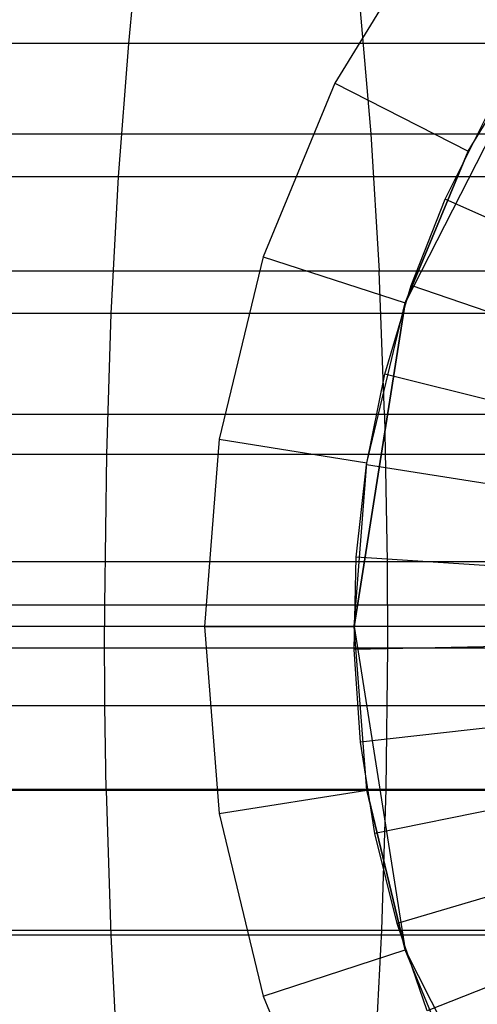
# Model space of a CAD drawing. Extents: x 1 to 115, y -55 to 55.
# Tile 65 of 86: x 96.93 to 98.46, y -1.26 to 2.03. Entities that reach past the tile are written whole.
import ezdxf

# ---------------------------------------------------------------- set-up
doc = ezdxf.new("R2010")
doc.units = 0
doc.header["$LTSCALE"] = 25.4
doc.layers.get('0').update_dxf_attribs({"linetype": 'CONTINUOUS'})

# ---------------------------------------------------------------- blocks, each defined once
blk = doc.blocks.new('NL2500025450_STL')
at = {"color": 0}
for p, q in [((98.3139, 2.3511, 213.8096), (97.986, 1.816, 213.8096)), ((98.3139, 2.3511, 213.8096), (97.986, 1.816, 213.8096)), ((97.3149, 2.15, 4.7878), (97.2952, 1.9487, 4.6436)), ((97.3149, 2.15, 4.7878), (97.2952, 1.9487, 4.6436)), ((98.0673, 2.1, 10.2986), (98.1062, 1.6473, 10.5841)), ((98.0673, 2.1, 10.2986), (98.1062, 1.6473, 10.5841)), ((98.7184, 2.0572, 214.8096), (98.2213, 1.0816, 214.8096)), ((98.7184, 2.0572, 214.8096), (98.2213, 1.0816, 214.8096)), ((98.4315, 1.589, 214.3096), (98.7184, 2.0572, 214.8096)), ((98.4315, 1.589, 214.3096), (98.7184, 2.0572, 214.3096)), ((98.4315, 1.589, 214.3096), (98.7184, 2.0572, 214.8096)), ((98.4315, 1.589, 214.3096), (98.7184, 2.0572, 214.3096)), ((97.2952, 1.9487, 4.6436), (93.7608, 1.9487, 5.0931)), ((97.2952, 1.9487, 4.6436), (93.7608, 1.9487, 5.0931)), ((97.2952, 1.9487, 4.6436), (97.261, 1.5035, 4.3926)), ((97.2952, 1.9487, 4.6436), (97.261, 1.5035, 4.3926)), ((100.0138, 1.9487, 4.2434), (97.2952, 1.9487, 4.6436)), ((100.0138, 1.9487, 4.2434), (97.2952, 1.9487, 4.6436)), ((97.986, 1.816, 213.8096), (97.7458, 1.2361, 213.8096)), ((97.986, 1.816, 213.8096), (97.7458, 1.2361, 213.8096)), ((97.986, 1.816, 213.8096), (98.4315, 1.589, 214.3096)), ((97.986, 1.816, 213.8096), (98.4315, 1.589, 214.3096)), ((98.3547, 1.4283, 213.8096), (98.4934, 1.7051, 213.8096)), ((98.3547, 1.4283, 214.2096), (98.4934, 1.7051, 214.2096)), ((98.3547, 1.4283, 213.8096), (98.4934, 1.7051, 213.8096)), ((98.3547, 1.4283, 214.2096), (98.4934, 1.7051, 214.2096)), ((94.476, 1.6473, 11.0469), (98.1062, 1.6473, 10.5841)), ((94.476, 1.6473, 11.0469), (98.1062, 1.6473, 10.5841)), ((98.1062, 1.6473, 10.5841), (100.9572, 1.6473, 10.1649)), ((98.1062, 1.6473, 10.5841), (100.9572, 1.6473, 10.1649)), ((98.1062, 1.6473, 10.5841), (98.1338, 1.1882, 10.7863)), ((98.1062, 1.6473, 10.5841), (98.1338, 1.1882, 10.7863)), ((98.2213, 1.0816, 214.3096), (98.4315, 1.589, 214.3096)), ((98.4315, 1.589, 214.3096), (98.2213, 1.0816, 214.8096)), ((98.4315, 1.589, 214.3096), (98.2213, 1.0816, 214.8096)), ((98.2213, 1.0816, 214.3096), (98.4315, 1.589, 214.3096)), ((97.261, 1.5035, 4.3926), (93.7305, 1.5035, 4.8415)), ((97.261, 1.5035, 4.3926), (93.7305, 1.5035, 4.8415)), ((97.261, 1.5035, 4.3926), (97.2367, 1.0462, 4.2149)), ((97.261, 1.5035, 4.3926), (97.2367, 1.0462, 4.2149)), ((99.974, 1.5035, 3.9932), (97.261, 1.5035, 4.3926)), ((99.974, 1.5035, 3.9932), (97.261, 1.5035, 4.3926)), ((98.241, 1.1403, 213.8096), (98.3547, 1.4283, 213.8096)), ((98.241, 1.1403, 214.2096), (98.3547, 1.4283, 214.2096)), ((98.241, 1.1403, 213.8096), (98.3547, 1.4283, 213.8096)), ((98.241, 1.1403, 214.2096), (98.3547, 1.4283, 214.2096)), ((98.3547, 1.4283, 214.2096), (98.3547, 1.4283, 213.8096)), ((98.3547, 1.4283, 214.2096), (98.3547, 1.4283, 213.8096)), ((99.9667, 0.7077, 215.9753), (98.3547, 1.4283, 214.2096)), ((99.9667, 0.7077, 215.9753), (98.3547, 1.4283, 214.2096)), ((97.7458, 1.2361, 213.8096), (97.5992, 0.6257, 213.8096)), ((97.7458, 1.2361, 213.8096), (97.5992, 0.6257, 213.8096)), ((97.7458, 1.2361, 213.8096), (98.2213, 1.0816, 214.3096)), ((97.7458, 1.2361, 213.8096), (98.2213, 1.0816, 214.3096)), ((98.1338, 1.1882, 10.7863), (94.5004, 1.1882, 11.2495)), ((98.1338, 1.1882, 10.7863), (94.5004, 1.1882, 11.2495)), ((98.1521, 0.7082, 10.9205), (98.1338, 1.1882, 10.7863)), ((98.1521, 0.7082, 10.9205), (98.1338, 1.1882, 10.7863)), ((100.9893, 1.1882, 10.3664), (98.1338, 1.1882, 10.7863)), ((100.9893, 1.1882, 10.3664), (98.1338, 1.1882, 10.7863)), ((98.1531, 0.8434, 213.8096), (98.241, 1.1403, 213.8096)), ((98.1531, 0.8434, 214.2096), (98.241, 1.1403, 214.2096)), ((98.1531, 0.8434, 213.8096), (98.241, 1.1403, 213.8096)), ((98.1531, 0.8434, 214.2096), (98.241, 1.1403, 214.2096)), ((98.241, 1.1403, 214.2096), (98.241, 1.1403, 213.8096)), ((98.241, 1.1403, 214.2096), (98.241, 1.1403, 213.8096)), ((99.9103, 0.565, 215.9753), (98.241, 1.1403, 214.2096)), ((99.9103, 0.565, 215.9753), (98.241, 1.1403, 214.2096)), ((98.05, 0, 214.3096), (98.2213, 1.0816, 214.8096)), ((98.2213, 1.0816, 214.8096), (98.05, 0, 214.8096)), ((98.05, 0, 214.3096), (98.2213, 1.0816, 214.8096)), ((98.2213, 1.0816, 214.8096), (98.05, 0, 214.8096)), ((98.0931, 0.5475, 214.3096), (98.2213, 1.0816, 214.8096)), ((98.0931, 0.5475, 214.3096), (98.2213, 1.0816, 214.3096)), ((98.0931, 0.5475, 214.3096), (98.2213, 1.0816, 214.8096)), ((98.0931, 0.5475, 214.3096), (98.2213, 1.0816, 214.3096)), ((98.2213, 1.0816, 214.3096), (98.2213, 1.0816, 214.8096)), ((98.2213, 1.0816, 214.3096), (98.2213, 1.0816, 214.8096)), ((97.2367, 1.0462, 4.2149), (93.7092, 1.0462, 4.6634)), ((97.2367, 1.0462, 4.2149), (93.7092, 1.0462, 4.6634)), ((97.2367, 1.0462, 4.2149), (97.2215, 0.5754, 4.1035)), ((97.2367, 1.0462, 4.2149), (97.2215, 0.5754, 4.1035)), ((99.9458, 1.0462, 3.816), (97.2367, 1.0462, 4.2149)), ((99.9458, 1.0462, 3.816), (97.2367, 1.0462, 4.2149)), ((98.0919, 0.5399, 213.8096), (98.1531, 0.8434, 213.8096)), ((98.0919, 0.5399, 214.2096), (98.1531, 0.8434, 214.2096)), ((98.0919, 0.5399, 213.8096), (98.1531, 0.8434, 213.8096)), ((98.0919, 0.5399, 214.2096), (98.1531, 0.8434, 214.2096)), ((98.1531, 0.8434, 214.2096), (98.1531, 0.8434, 213.8096)), ((98.1531, 0.8434, 214.2096), (98.1531, 0.8434, 213.8096)), ((99.8668, 0.4179, 215.9753), (98.1531, 0.8434, 214.2096)), ((99.8668, 0.4179, 215.9753), (98.1531, 0.8434, 214.2096)), ((98.1521, 0.7082, 10.9205), (94.5165, 0.7082, 11.384)), ((98.1521, 0.7082, 10.9205), (94.5165, 0.7082, 11.384)), ((101.0106, 0.7082, 10.5002), (98.1521, 0.7082, 10.9205)), ((98.1521, 0.7082, 10.9205), (98.161, 0.2173, 10.9855)), ((98.1521, 0.7082, 10.9205), (98.161, 0.2173, 10.9855)), ((101.0106, 0.7082, 10.5002), (98.1521, 0.7082, 10.9205)), ((97.5992, 0.6257, 213.8096), (97.55, 0, 213.8096)), ((97.5992, 0.6257, 213.8096), (97.55, 0, 213.8096)), ((97.5992, 0.6257, 213.8096), (98.0931, 0.5475, 214.3096)), ((97.5992, 0.6257, 213.8096), (98.0931, 0.5475, 214.3096)), ((97.2215, 0.5754, 4.1035), (93.6957, 0.5754, 4.5518)), ((97.2215, 0.5754, 4.1035), (93.6957, 0.5754, 4.5518)), ((97.2215, 0.5754, 4.1035), (97.2151, 0.0715, 4.0571)), ((97.2215, 0.5754, 4.1035), (97.2151, 0.0715, 4.0571)), ((99.9281, 0.5754, 3.705), (97.2215, 0.5754, 4.1035)), ((99.9281, 0.5754, 3.705), (97.2215, 0.5754, 4.1035)), ((98.05, 0, 214.3096), (98.0931, 0.5475, 214.3096)), ((98.05, 0, 214.3096), (98.0931, 0.5475, 214.3096)), ((98.0577, 0.2321, 213.8096), (98.0919, 0.5399, 213.8096)), ((98.0577, 0.2321, 214.2096), (98.0919, 0.5399, 214.2096)), ((98.0577, 0.2321, 213.8096), (98.0919, 0.5399, 213.8096)), ((98.0577, 0.2321, 214.2096), (98.0919, 0.5399, 214.2096)), ((98.0919, 0.5399, 214.2096), (98.0919, 0.5399, 213.8096)), ((98.0919, 0.5399, 214.2096), (98.0919, 0.5399, 213.8096)), ((99.8364, 0.2675, 215.9753), (98.0919, 0.5399, 214.2096)), ((99.8364, 0.2675, 215.9753), (98.0919, 0.5399, 214.2096)), ((98.0509, -0.0774, 213.8096), (98.0577, 0.2321, 213.8096)), ((98.0509, -0.0774, 214.2096), (98.0577, 0.2321, 214.2096)), ((98.0509, -0.0774, 213.8096), (98.0577, 0.2321, 213.8096)), ((98.0509, -0.0774, 214.2096), (98.0577, 0.2321, 214.2096)), ((98.0577, 0.2321, 214.2096), (98.0577, 0.2321, 213.8096)), ((98.0577, 0.2321, 214.2096), (98.0577, 0.2321, 213.8096)), ((99.8195, 0.115, 215.9753), (98.0577, 0.2321, 214.2096)), ((99.8195, 0.115, 215.9753), (98.0577, 0.2321, 214.2096)), ((94.5244, 0.2173, 11.4492), (98.161, 0.2173, 10.9855)), ((94.5244, 0.2173, 11.4492), (98.161, 0.2173, 10.9855)), ((98.161, 0.2173, 10.9855), (101.021, 0.2173, 10.565)), ((98.161, 0.2173, 10.9855), (101.021, 0.2173, 10.565)), ((98.161, 0.2173, 10.9855), (98.1618, -0.071, 10.9915)), ((98.161, 0.2173, 10.9855), (98.1618, -0.071, 10.9915)), ((97.2151, 0.0715, 4.0571), (93.6901, 0.0715, 4.5052)), ((97.2151, 0.0715, 4.0571), (93.6901, 0.0715, 4.5052)), ((97.2151, 0.0715, 4.0571), (97.215, 0, 4.0564)), ((97.2151, 0.0715, 4.0571), (97.215, 0, 4.0564)), ((99.9207, 0.0715, 3.6587), (97.2151, 0.0715, 4.0571)), ((99.9207, 0.0715, 3.6587), (97.2151, 0.0715, 4.0571)), ((97.215, 0, 4.0564), (93.6901, 0, 4.5045)), ((97.215, 0, 4.0564), (93.6901, 0, 4.5045)), ((97.2164, -0.2651, 4.0663), (97.215, 0, 4.0564)), ((99.9206, 0, 3.658), (97.215, 0, 4.0564)), ((97.2164, -0.2651, 4.0663), (97.215, 0, 4.0564)), ((99.9206, 0, 3.658), (97.215, 0, 4.0564)), ((97.55, 0, 213.8096), (97.5992, -0.6257, 213.8096)), ((97.55, 0, 213.8096), (97.5992, -0.6257, 213.8096)), ((97.55, 0, 213.8096), (98.05, 0, 214.3096)), ((97.55, 0, 213.8096), (98.05, 0, 214.3096)), ((98.0931, -0.5475, 214.3096), (98.05, 0, 214.8096)), ((98.05, 0, 214.8096), (98.2213, -1.0816, 214.8096)), ((98.0931, -0.5475, 214.3096), (98.05, 0, 214.8096)), ((98.0931, -0.5475, 214.3096), (98.05, 0, 214.3096)), ((98.05, 0, 214.3096), (98.05, 0, 214.8096)), ((98.05, 0, 214.3096), (98.05, 0, 214.8096)), ((98.05, 0, 214.8096), (98.2213, -1.0816, 214.8096)), ((98.0931, -0.5475, 214.3096), (98.05, 0, 214.3096)), ((99.8161, -0.0384, 215.9753), (98.0509, -0.0774, 214.2096)), ((99.8161, -0.0384, 215.9753), (98.0509, -0.0774, 214.2096)), ((94.5251, -0.071, 11.4552), (98.1618, -0.071, 10.9915)), ((94.5251, -0.071, 11.4552), (98.1618, -0.071, 10.9915)), ((98.0714, -0.3864, 213.8096), (98.0509, -0.0774, 213.8096)), ((98.0714, -0.3864, 214.2096), (98.0509, -0.0774, 214.2096)), ((98.0509, -0.0774, 214.2096), (98.0509, -0.0774, 213.8096)), ((98.0714, -0.3864, 213.8096), (98.0509, -0.0774, 213.8096)), ((98.0509, -0.0774, 214.2096), (98.0509, -0.0774, 213.8096)), ((98.0714, -0.3864, 214.2096), (98.0509, -0.0774, 214.2096)), ((98.1618, -0.071, 10.9915), (98.1562, -0.5444, 10.95)), ((98.1618, -0.071, 10.9915), (98.1562, -0.5444, 10.95)), ((98.1618, -0.071, 10.9915), (101.0219, -0.071, 10.571)), ((98.1618, -0.071, 10.9915), (101.0219, -0.071, 10.571)), ((99.8263, -0.1915, 215.9753), (98.0714, -0.3864, 214.2096)), ((99.8263, -0.1915, 215.9753), (98.0714, -0.3864, 214.2096)), ((97.2164, -0.2651, 4.0663), (93.6913, -0.2651, 4.5145)), ((97.2164, -0.2651, 4.0663), (93.6913, -0.2651, 4.5145)), ((99.9222, -0.2651, 3.6679), (97.2164, -0.2651, 4.0663)), ((99.9222, -0.2651, 3.6679), (97.2164, -0.2651, 4.0663)), ((97.2209, -0.5484, 4.0992), (97.2164, -0.2651, 4.0663)), ((97.2209, -0.5484, 4.0992), (97.2164, -0.2651, 4.0663)), ((99.85, -0.3431, 215.9753), (98.1191, -0.6923, 214.2096)), ((99.85, -0.3431, 215.9753), (98.1191, -0.6923, 214.2096)), ((98.1191, -0.6923, 213.8096), (98.0714, -0.3864, 213.8096)), ((98.1191, -0.6923, 214.2096), (98.0714, -0.3864, 214.2096)), ((98.0714, -0.3864, 214.2096), (98.0714, -0.3864, 213.8096)), ((98.1191, -0.6923, 213.8096), (98.0714, -0.3864, 213.8096)), ((98.0714, -0.3864, 214.2096), (98.0714, -0.3864, 213.8096)), ((98.1191, -0.6923, 214.2096), (98.0714, -0.3864, 214.2096)), ((99.8869, -0.492, 215.9753), (98.1938, -0.9928, 214.2096)), ((99.8869, -0.492, 215.9753), (98.1938, -0.9928, 214.2096)), ((97.2209, -0.5484, 4.0992), (93.6952, -0.5484, 4.5474)), ((97.2209, -0.5484, 4.0992), (93.6952, -0.5484, 4.5474)), ((94.5201, -0.5444, 11.4136), (98.1562, -0.5444, 10.95)), ((94.5201, -0.5444, 11.4136), (98.1562, -0.5444, 10.95)), ((99.9274, -0.5484, 3.7007), (97.2209, -0.5484, 4.0992)), ((97.2209, -0.5484, 4.0992), (97.2361, -1.0326, 4.2107)), ((97.2209, -0.5484, 4.0992), (97.2361, -1.0326, 4.2107)), ((99.9274, -0.5484, 3.7007), (97.2209, -0.5484, 4.0992)), ((97.5992, -0.6257, 213.8096), (98.0931, -0.5475, 214.3096)), ((97.5992, -0.6257, 213.8096), (98.0931, -0.5475, 214.3096)), ((98.2213, -1.0816, 214.3096), (98.0931, -0.5475, 214.3096)), ((98.0931, -0.5475, 214.3096), (98.2213, -1.0816, 214.8096)), ((98.0931, -0.5475, 214.3096), (98.2213, -1.0816, 214.8096)), ((98.2213, -1.0816, 214.3096), (98.0931, -0.5475, 214.3096)), ((98.1562, -0.5444, 10.95), (98.1416, -1.0157, 10.843)), ((98.1562, -0.5444, 10.95), (98.1416, -1.0157, 10.843)), ((98.1562, -0.5444, 10.95), (101.0153, -0.5444, 10.5296)), ((98.1562, -0.5444, 10.95), (101.0153, -0.5444, 10.5296)), ((97.5992, -0.6257, 213.8096), (97.7458, -1.2361, 213.8096)), ((97.5992, -0.6257, 213.8096), (97.7458, -1.2361, 213.8096)), ((99.9369, -0.637, 215.9753), (98.2946, -1.2856, 214.2096)), ((99.9369, -0.637, 215.9753), (98.2946, -1.2856, 214.2096)), ((98.1938, -0.9928, 213.8096), (98.1191, -0.6923, 213.8096)), ((98.1938, -0.9928, 214.2096), (98.1191, -0.6923, 214.2096)), ((98.1191, -0.6923, 214.2096), (98.1191, -0.6923, 213.8096)), ((98.1938, -0.9928, 213.8096), (98.1191, -0.6923, 213.8096)), ((98.1191, -0.6923, 214.2096), (98.1191, -0.6923, 213.8096)), ((98.1938, -0.9928, 214.2096), (98.1191, -0.6923, 214.2096)), ((94.5072, -1.0157, 11.3064), (98.1416, -1.0157, 10.843)), ((94.5072, -1.0157, 11.3064), (98.1416, -1.0157, 10.843)), ((98.1416, -1.0157, 10.843), (98.1179, -1.4746, 10.6694)), ((98.1416, -1.0157, 10.843), (98.1179, -1.4746, 10.6694)), ((98.1416, -1.0157, 10.843), (100.9983, -1.0157, 10.4229)), ((98.1416, -1.0157, 10.843), (100.9983, -1.0157, 10.4229)), ((98.2946, -1.2856, 213.8096), (98.1938, -0.9928, 213.8096)), ((98.2946, -1.2856, 214.2096), (98.1938, -0.9928, 214.2096)), ((98.1938, -0.9928, 214.2096), (98.1938, -0.9928, 213.8096)), ((98.2946, -1.2856, 213.8096), (98.1938, -0.9928, 213.8096)), ((98.1938, -0.9928, 214.2096), (98.1938, -0.9928, 213.8096)), ((98.2946, -1.2856, 214.2096), (98.1938, -0.9928, 214.2096)), ((97.2361, -1.0326, 4.2107), (93.7086, -1.0326, 4.6592)), ((97.2361, -1.0326, 4.2107), (93.7086, -1.0326, 4.6592)), ((97.2361, -1.0326, 4.2107), (97.2607, -1.4997, 4.3909)), ((99.9451, -1.0326, 3.8118), (97.2361, -1.0326, 4.2107)), ((97.2361, -1.0326, 4.2107), (97.2607, -1.4997, 4.3909)), ((99.9451, -1.0326, 3.8118), (97.2361, -1.0326, 4.2107)), ((97.7458, -1.2361, 213.8096), (98.2213, -1.0816, 214.3096)), ((97.7458, -1.2361, 213.8096), (98.2213, -1.0816, 214.3096)), ((98.4315, -1.589, 214.3096), (98.2213, -1.0816, 214.8096)), ((98.2213, -1.0816, 214.8096), (98.7184, -2.0572, 214.8096)), ((98.4315, -1.589, 214.3096), (98.2213, -1.0816, 214.3096)), ((98.2213, -1.0816, 214.3096), (98.2213, -1.0816, 214.8096)), ((98.4315, -1.589, 214.3096), (98.2213, -1.0816, 214.8096)), ((98.2213, -1.0816, 214.3096), (98.2213, -1.0816, 214.8096)), ((98.2213, -1.0816, 214.8096), (98.7184, -2.0572, 214.8096)), ((98.4315, -1.589, 214.3096), (98.2213, -1.0816, 214.3096)), ((97.7458, -1.2361, 213.8096), (97.986, -1.816, 213.8096)), ((97.7458, -1.2361, 213.8096), (97.986, -1.816, 213.8096))]:
    blk.add_line(p, q, dxfattribs=at)

msp = doc.modelspace()

# ---------------------------------------------------------------- block references
at = {"color": 0}
msp.add_blockref('NL2500025450_STL', (0, 0, 200), dxfattribs=at)

doc.saveas('drawing.dxf')
